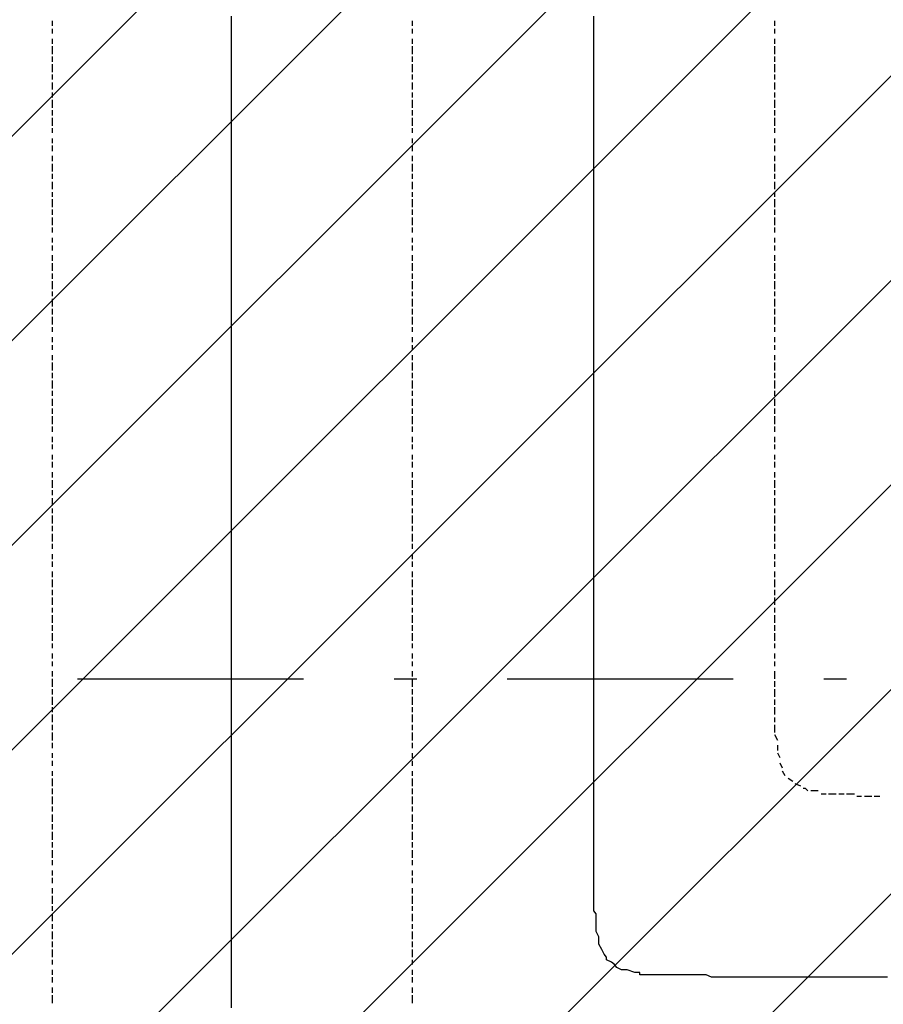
# Model space of a CAD drawing. Extents: x 997 to 109698, y 921 to 94021.
# Tile 32 of 256: x 19592 to 21025, y 7524 to 9158. Entities that reach past the tile are written whole.
import ezdxf

# ---------------------------------------------------------------- set-up
doc = ezdxf.new("R2010")
doc.units = 0
doc.header["$MEASUREMENT"] = 0
doc.layers.add('12', color=7, linetype='CONTINUOUS')
doc.layers.add('28', color=7, linetype='CONTINUOUS')

msp = doc.modelspace()

# ---------------------------------------------------------------- linework, layer by layer
at = {"layer": '12', "color": 5}
for p, q in [((19646.601607, 9147.953237), (19646.601607, 9155.953237)), ((20243.601607, 9147.953237), (20243.601607, 9155.953237)), ((20844.601607, 9147.953237), (20844.601607, 9155.953237)), ((19646.601607, 9134.953237), (19646.601607, 9142.953237)), ((20243.601607, 9134.953237), (20243.601607, 9142.953237)), ((20844.601607, 9134.953237), (20844.601607, 9142.953237)), ((19646.601607, 9117.953237), (19646.601607, 9125.953237)), ((20243.601607, 9117.953237), (20243.601607, 9125.953237)), ((20844.601607, 9117.953237), (20844.601607, 9125.953237)), ((19646.601607, 9100.953237), (19646.601607, 9113.953237)), ((20243.601607, 9100.953237), (20243.601607, 9113.953237)), ((20844.601607, 9100.953237), (20844.601607, 9113.953237)), ((19646.601607, 9087.953237), (19646.601607, 9096.953237)), ((20243.601607, 9087.953237), (20243.601607, 9096.953237)), ((20844.601607, 9087.953237), (20844.601607, 9096.953237)), ((19646.601607, 9070.953237), (19646.601607, 9083.953237)), ((20243.601607, 9070.953237), (20243.601607, 9083.953237)), ((20844.601607, 9070.953237), (20844.601607, 9083.953237)), ((19646.601607, 9058.953237), (19646.601607, 9066.953237)), ((19646.601607, 9041.953237), (19646.601607, 9053.953237)), ((20243.601607, 9058.953237), (20243.601607, 9066.953237)), ((20243.601607, 9041.953237), (20243.601607, 9053.953237)), ((20844.601607, 9058.953237), (20844.601607, 9066.953237)), ((20844.601607, 9041.953237), (20844.601607, 9053.953237)), ((19646.601607, 9028.953237), (19646.601607, 9036.953237)), ((20243.601607, 9028.953237), (20243.601607, 9036.953237)), ((20844.601607, 9028.953237), (20844.601607, 9036.953237)), ((19646.601607, 9011.953237), (19646.601607, 9024.953237)), ((20243.601607, 9011.953237), (20243.601607, 9024.953237)), ((20844.601607, 9011.953237), (20844.601607, 9024.953237)), ((19646.601607, 8998.953237), (19646.601607, 9007.953237)), ((20243.601607, 8998.953237), (20243.601607, 9007.953237)), ((20844.601607, 8998.953237), (20844.601607, 9007.953237)), ((19646.601607, 8981.953237), (19646.601607, 8994.953237)), ((20243.601607, 8981.953237), (20243.601607, 8994.953237)), ((20844.601607, 8981.953237), (20844.601607, 8994.953237)), ((19646.601607, 8969.953237), (19646.601607, 8977.953237)), ((20243.601607, 8969.953237), (20243.601607, 8977.953237)), ((20844.601607, 8969.953237), (20844.601607, 8977.953237)), ((19646.601607, 8952.953237), (19646.601607, 8960.953237)), ((20243.601607, 8952.953237), (20243.601607, 8960.953237)), ((20844.601607, 8952.953237), (20844.601607, 8960.953237)), ((19646.601607, 8939.953237), (19646.601607, 8948.953237)), ((20243.601607, 8939.953237), (20243.601607, 8948.953237)), ((20844.601607, 8939.953237), (20844.601607, 8948.953237)), ((19646.601607, 8922.953237), (19646.601607, 8931.953237)), ((20243.601607, 8922.953237), (20243.601607, 8931.953237)), ((20844.601607, 8922.953237), (20844.601607, 8931.953237)), ((19646.601607, 8905.953237), (19646.601607, 8918.953237)), ((20243.601607, 8905.953237), (20243.601607, 8918.953237)), ((20844.601607, 8905.953237), (20844.601607, 8918.953237)), ((19646.601607, 8893.953237), (19646.601607, 8901.953237)), ((20243.601607, 8893.953237), (20243.601607, 8901.953237)), ((20844.601607, 8893.953237), (20844.601607, 8901.953237)), ((19646.601607, 8876.953237), (19646.601607, 8888.953237)), ((20243.601607, 8876.953237), (20243.601607, 8888.953237)), ((20844.601607, 8876.953237), (20844.601607, 8888.953237)), ((19646.601607, 8863.953237), (19646.601607, 8871.953237)), ((19646.601607, 8846.953237), (19646.601607, 8859.953237)), ((20243.601607, 8863.953237), (20243.601607, 8871.953237)), ((20243.601607, 8846.953237), (20243.601607, 8859.953237)), ((20844.601607, 8863.953237), (20844.601607, 8871.953237)), ((20844.601607, 8846.953237), (20844.601607, 8859.953237)), ((19646.601607, 8833.953237), (19646.601607, 8842.953237)), ((20243.601607, 8833.953237), (20243.601607, 8842.953237)), ((20844.601607, 8833.953237), (20844.601607, 8842.953237)), ((19646.601607, 8816.953237), (19646.601607, 8829.953237)), ((20243.601607, 8816.953237), (20243.601607, 8829.953237)), ((20844.601607, 8816.953237), (20844.601607, 8829.953237)), ((19646.601607, 8804.953237), (19646.601607, 8812.953237)), ((20243.601607, 8804.953237), (20243.601607, 8812.953237)), ((20844.601607, 8804.953237), (20844.601607, 8812.953237)), ((19646.601607, 8787.953237), (19646.601607, 8795.953237)), ((20243.601607, 8787.953237), (20243.601607, 8795.953237)), ((20844.601607, 8787.953237), (20844.601607, 8795.953237)), ((19646.601607, 8774.953237), (19646.601607, 8782.953237)), ((20243.601607, 8774.953237), (20243.601607, 8782.953237)), ((20844.601607, 8774.953237), (20844.601607, 8782.953237)), ((19646.601607, 8757.953237), (19646.601607, 8766.953237)), ((20243.601607, 8757.953237), (20243.601607, 8766.953237)), ((20844.601607, 8757.953237), (20844.601607, 8766.953237)), ((19646.601607, 8740.953237), (19646.601607, 8753.953237)), ((20243.601607, 8740.953237), (20243.601607, 8753.953237)), ((20844.601607, 8740.953237), (20844.601607, 8753.953237)), ((19646.601607, 8727.953237), (19646.601607, 8736.953237)), ((20243.601607, 8727.953237), (20243.601607, 8736.953237)), ((20844.601607, 8727.953237), (20844.601607, 8736.953237)), ((19646.601607, 8710.953237), (19646.601607, 8723.953237)), ((20243.601607, 8710.953237), (20243.601607, 8723.953237)), ((20844.601607, 8710.953237), (20844.601607, 8723.953237)), ((19646.601607, 8698.953237), (19646.601607, 8706.953237)), ((19646.601607, 8681.953237), (19646.601607, 8694.953237)), ((20243.601607, 8698.953237), (20243.601607, 8706.953237)), ((20243.601607, 8681.953237), (20243.601607, 8694.953237)), ((20844.601607, 8698.953237), (20844.601607, 8706.953237)), ((20844.601607, 8681.953237), (20844.601607, 8694.953237)), ((19646.601607, 8668.953237), (19646.601607, 8677.953237)), ((20243.601607, 8668.953237), (20243.601607, 8677.953237)), ((20844.601607, 8668.953237), (20844.601607, 8677.953237)), ((19646.601607, 8651.953237), (19646.601607, 8664.953237)), ((20243.601607, 8651.953237), (20243.601607, 8664.953237)), ((20844.601607, 8651.953237), (20844.601607, 8664.953237)), ((19646.601607, 8639.953237), (19646.601607, 8647.953237)), ((20243.601607, 8639.953237), (20243.601607, 8647.953237)), ((20844.601607, 8639.953237), (20844.601607, 8647.953237)), ((19646.601607, 8622.953237), (19646.601607, 8630.953237)), ((20243.601607, 8622.953237), (20243.601607, 8630.953237)), ((20844.601607, 8622.953237), (20844.601607, 8630.953237)), ((19646.601607, 8609.953237), (19646.601607, 8617.953237)), ((20243.601607, 8609.953237), (20243.601607, 8617.953237)), ((20844.601607, 8609.953237), (20844.601607, 8617.953237)), ((19646.601607, 8592.953237), (19646.601607, 8600.953237)), ((20243.601607, 8592.953237), (20243.601607, 8600.953237)), ((20844.601607, 8592.953237), (20844.601607, 8600.953237)), ((19646.601607, 8575.953237), (19646.601607, 8588.953237)), ((20243.601607, 8575.953237), (20243.601607, 8588.953237)), ((20844.601607, 8575.953237), (20844.601607, 8588.953237)), ((19646.601607, 8562.953237), (19646.601607, 8571.953237)), ((20243.601607, 8562.953237), (20243.601607, 8571.953237)), ((20844.601607, 8562.953237), (20844.601607, 8571.953237)), ((19646.601607, 8545.953237), (19646.601607, 8558.953237)), ((20243.601607, 8545.953237), (20243.601607, 8558.953237)), ((20844.601607, 8545.953237), (20844.601607, 8558.953237)), ((19646.601607, 8533.953237), (19646.601607, 8541.953237)), ((20243.601607, 8533.953237), (20243.601607, 8541.953237)), ((20844.601607, 8533.953237), (20844.601607, 8541.953237)), ((19646.601607, 8516.953237), (19646.601607, 8528.953237)), ((20243.601607, 8516.953237), (20243.601607, 8528.953237)), ((20844.601607, 8516.953237), (20844.601607, 8528.953237)), ((19646.601607, 8503.953237), (19646.601607, 8512.953237)), ((19646.601607, 8486.953237), (19646.601607, 8499.953237)), ((20243.601607, 8503.953237), (20243.601607, 8512.953237)), ((20243.601607, 8486.953237), (20243.601607, 8499.953237)), ((20844.601607, 8503.953237), (20844.601607, 8512.953237)), ((20844.601607, 8486.953237), (20844.601607, 8499.953237)), ((19646.601607, 8473.953237), (19646.601607, 8482.953237)), ((20243.601607, 8473.953237), (20243.601607, 8482.953237)), ((20844.601607, 8473.953237), (20844.601607, 8482.953237)), ((19646.601607, 8456.953237), (19646.601607, 8465.953237)), ((20243.601607, 8456.953237), (20243.601607, 8465.953237)), ((20844.601607, 8456.953237), (20844.601607, 8465.953237)), ((19646.601607, 8444.953237), (19646.601607, 8452.953237)), ((20243.601607, 8444.953237), (20243.601607, 8452.953237)), ((20844.601607, 8444.953237), (20844.601607, 8452.953237)), ((19646.601607, 8427.953237), (19646.601607, 8435.953237)), ((20243.601607, 8427.953237), (20243.601607, 8435.953237)), ((20844.601607, 8427.953237), (20844.601607, 8435.953237)), ((19646.601607, 8414.953237), (19646.601607, 8423.953237)), ((20243.601607, 8414.953237), (20243.601607, 8423.953237)), ((20844.601607, 8414.953237), (20844.601607, 8423.953237)), ((19646.601607, 8397.953237), (19646.601607, 8406.953237)), ((20243.601607, 8397.953237), (20243.601607, 8406.953237)), ((20844.601607, 8397.953237), (20844.601607, 8406.953237)), ((19646.601607, 8380.953237), (19646.601607, 8393.953237)), ((20243.601607, 8380.953237), (20243.601607, 8393.953237)), ((20844.601607, 8380.953237), (20844.601607, 8393.953237)), ((19646.601607, 8368.953237), (19646.601607, 8376.953237)), ((20243.601607, 8368.953237), (20243.601607, 8376.953237)), ((20844.601607, 8368.953237), (20844.601607, 8376.953237)), ((19646.601607, 8351.953237), (19646.601607, 8363.953237)), ((20243.601607, 8351.953237), (20243.601607, 8363.953237)), ((20844.601607, 8351.953237), (20844.601607, 8363.953237)), ((19646.601607, 8338.953237), (19646.601607, 8346.953237)), ((19646.601607, 8321.953237), (19646.601607, 8334.953237)), ((20243.601607, 8338.953237), (20243.601607, 8346.953237)), ((20243.601607, 8321.953237), (20243.601607, 8334.953237)), ((20844.601607, 8338.953237), (20844.601607, 8346.953237)), ((20844.601607, 8321.953237), (20844.601607, 8334.953237)), ((19646.601607, 8308.953237), (19646.601607, 8317.953237)), ((20243.601607, 8308.953237), (20243.601607, 8317.953237)), ((20844.601607, 8308.953237), (20844.601607, 8317.953237)), ((19646.601607, 8291.953237), (19646.601607, 8304.953237)), ((20243.601607, 8291.953237), (20243.601607, 8304.953237)), ((20844.601607, 8291.953237), (20844.601607, 8304.953237)), ((19646.601607, 8279.953237), (19646.601607, 8287.953237)), ((20243.601607, 8279.953237), (20243.601607, 8287.953237)), ((20844.601607, 8279.953237), (20844.601607, 8287.953237)), ((19646.601607, 8262.953237), (19646.601607, 8270.953237)), ((20243.601607, 8262.953237), (20243.601607, 8270.953237)), ((20844.601607, 8262.953237), (20844.601607, 8270.953237)), ((19646.601607, 8249.953237), (19646.601607, 8258.953237)), ((20243.601607, 8249.953237), (20243.601607, 8258.953237)), ((20844.601607, 8249.953237), (20844.601607, 8258.953237)), ((19646.601607, 8232.953237), (19646.601607, 8241.953237)), ((20243.601607, 8232.953237), (20243.601607, 8241.953237)), ((20844.601607, 8232.953237), (20844.601607, 8241.953237)), ((19646.601607, 8215.953237), (19646.601607, 8228.953237)), ((20243.601607, 8215.953237), (20243.601607, 8228.953237)), ((20844.601607, 8215.953237), (20844.601607, 8228.953237)), ((19646.601607, 8202.953237), (19646.601607, 8211.953237)), ((20243.601607, 8202.953237), (20243.601607, 8211.953237)), ((20844.601607, 8202.953237), (20844.601607, 8211.953237)), ((19646.601607, 8186.953237), (19646.601607, 8198.953237)), ((20243.601607, 8186.953237), (20243.601607, 8198.953237)), ((20844.601607, 8186.953237), (20844.601607, 8198.953237)), ((19646.601607, 8173.953237), (19646.601607, 8181.953237)), ((20243.601607, 8173.953237), (20243.601607, 8181.953237)), ((20844.601607, 8173.953237), (20844.601607, 8181.953237)), ((19646.601607, 8156.953237), (19646.601607, 8169.953237)), ((20243.601607, 8156.953237), (20243.601607, 8169.953237)), ((20844.601607, 8156.953237), (20844.601607, 8169.953237)), ((19646.601607, 8143.953237), (19646.601607, 8152.953237)), ((19646.601607, 8126.953237), (19646.601607, 8139.953237)), ((20243.601607, 8143.953237), (20243.601607, 8152.953237)), ((20243.601607, 8126.953237), (20243.601607, 8139.953237)), ((20844.601607, 8143.953237), (20844.601607, 8152.953237)), ((20844.601607, 8126.953237), (20844.601607, 8139.953237)), ((19646.601607, 8114.953237), (19646.601607, 8122.953237)), ((20243.601607, 8114.953237), (20243.601607, 8122.953237)), ((20844.601607, 8114.953237), (20844.601607, 8122.953237)), ((19646.601607, 8097.953237), (19646.601607, 8105.953237)), ((20243.601607, 8097.953237), (20243.601607, 8105.953237)), ((20844.601607, 8097.953237), (20844.601607, 8105.953237)), ((19646.601607, 8084.953237), (19646.601607, 8092.953237)), ((20243.601607, 8084.953237), (20243.601607, 8092.953237)), ((20844.601607, 8084.953237), (20844.601607, 8092.953237)), ((19646.601607, 8067.953237), (19646.601607, 8076.953237)), ((20243.601607, 8067.953237), (20243.601607, 8076.953237)), ((20844.601607, 8071.953237), (20844.601607, 8076.953237)), ((19646.601607, 8050.953237), (19646.601607, 8063.953237)), ((20243.601607, 8050.953237), (20243.601607, 8063.953237)), ((20844.601607, 8063.953237), (20844.601607, 8071.953237)), ((20844.601607, 8050.953237), (20844.601607, 8059.953237)), ((19646.601607, 8037.953237), (19646.601607, 8046.953237)), ((20243.601607, 8037.953237), (20243.601607, 8046.953237)), ((20844.601607, 8033.953237), (20844.601607, 8046.953237)), ((19646.601607, 8020.953237), (19646.601607, 8033.953237)), ((20243.601607, 8020.953237), (20243.601607, 8033.953237)), ((20844.601607, 8020.953237), (20844.601607, 8029.953237)), ((19646.601607, 8008.953237), (19646.601607, 8016.953237)), ((20243.601607, 8008.953237), (20243.601607, 8016.953237)), ((20844.601607, 8004.953237), (20844.601607, 8016.953237)), ((19646.601607, 7991.953237), (19646.601607, 8004.953237)), ((20243.601607, 7991.953237), (20243.601607, 8004.953237)), ((20844.601607, 7991.953237), (20844.601607, 7999.953237)), ((19646.601607, 7978.953237), (19646.601607, 7987.953237)), ((19646.601607, 7961.953237), (19646.601607, 7974.953237)), ((20243.601607, 7978.953237), (20243.601607, 7987.953237)), ((20243.601607, 7961.953237), (20243.601607, 7974.953237)), ((20844.601607, 7974.953237), (20844.601607, 7987.953237)), ((19646.601607, 7948.953237), (19646.601607, 7957.953237)), ((20243.601607, 7948.953237), (20243.601607, 7957.953237)), ((20849.601607, 7961.953237), (20844.601607, 7970.953237)), ((20849.601607, 7944.953237), (20849.601607, 7953.953237)), ((19646.601607, 7932.953237), (19646.601607, 7940.953237)), ((19646.601607, 7919.953237), (19646.601607, 7927.953237)), ((20243.601607, 7932.953237), (20243.601607, 7940.953237)), ((20243.601607, 7919.953237), (20243.601607, 7927.953237)), ((20853.601607, 7932.953237), (20849.601607, 7940.953237)), ((19646.601607, 7902.953237), (19646.601607, 7910.953237)), ((20243.601607, 7902.953237), (20243.601607, 7910.953237)), ((20857.601607, 7915.953237), (20853.601607, 7923.953237)), ((20861.601607, 7902.953237), (20857.601607, 7910.953237)), ((19646.601607, 7885.953237), (19646.601607, 7898.953237)), ((20243.601607, 7885.953237), (20243.601607, 7898.953237)), ((20874.601607, 7893.953237), (20866.601607, 7898.953237)), ((19646.601607, 7872.953237), (19646.601607, 7881.953237)), ((20243.601607, 7872.953237), (20243.601607, 7881.953237)), ((20887.601607, 7885.953237), (20878.601607, 7889.953237)), ((20916.601607, 7877.953237), (20904.601607, 7877.953237)), ((19646.601607, 7855.953237), (19646.601607, 7868.953237)), ((20243.601607, 7855.953237), (20243.601607, 7868.953237)), ((20929.601607, 7872.953237), (20921.601607, 7872.953237)), ((20946.601607, 7872.953237), (20933.601607, 7872.953237)), ((20959.601607, 7872.953237), (20950.601607, 7872.953237)), ((20976.601607, 7872.953237), (20963.601607, 7872.953237)), ((20988.601607, 7868.953237), (20980.601607, 7868.953237)), ((21005.601607, 7868.953237), (20993.601607, 7868.953237)), ((21018.601607, 7868.953237), (21009.601607, 7868.953237)), ((19646.601607, 7843.953237), (19646.601607, 7851.953237)), ((20243.601607, 7843.953237), (20243.601607, 7851.953237)), ((19646.601607, 7826.953237), (19646.601607, 7838.953237)), ((20243.601607, 7826.953237), (20243.601607, 7838.953237)), ((19646.601607, 7813.953237), (19646.601607, 7822.953237)), ((20243.601607, 7813.953237), (20243.601607, 7822.953237)), ((19646.601607, 7796.953237), (19646.601607, 7809.953237)), ((20243.601607, 7796.953237), (20243.601607, 7809.953237)), ((19646.601607, 7783.953237), (19646.601607, 7792.953237)), ((19646.601607, 7766.953237), (19646.601607, 7779.953237)), ((20243.601607, 7783.953237), (20243.601607, 7792.953237)), ((20243.601607, 7766.953237), (20243.601607, 7779.953237)), ((19646.601607, 7754.953237), (19646.601607, 7762.953237)), ((20243.601607, 7754.953237), (20243.601607, 7762.953237)), ((19646.601607, 7737.953237), (19646.601607, 7745.953237)), ((20243.601607, 7737.953237), (20243.601607, 7745.953237)), ((19646.601607, 7724.953237), (19646.601607, 7733.953237)), ((20243.601607, 7724.953237), (20243.601607, 7733.953237)), ((19646.601607, 7707.953237), (19646.601607, 7716.953237)), ((20243.601607, 7707.953237), (20243.601607, 7716.953237)), ((19646.601607, 7690.953237), (19646.601607, 7703.953237)), ((20243.601607, 7690.953237), (20243.601607, 7703.953237)), ((19646.601607, 7678.953237), (19646.601607, 7686.953237)), ((20243.601607, 7678.953237), (20243.601607, 7686.953237)), ((19646.601607, 7661.953237), (19646.601607, 7673.953237)), ((20243.601607, 7661.953237), (20243.601607, 7673.953237)), ((19646.601607, 7648.953237), (19646.601607, 7656.953237)), ((20243.601607, 7648.953237), (20243.601607, 7656.953237)), ((19646.601607, 7631.953237), (19646.601607, 7644.953237)), ((20243.601607, 7631.953237), (20243.601607, 7644.953237)), ((19646.601607, 7618.953237), (19646.601607, 7627.953237)), ((19646.601607, 7601.953237), (19646.601607, 7614.953237)), ((20243.601607, 7618.953237), (20243.601607, 7627.953237)), ((20243.601607, 7601.953237), (20243.601607, 7614.953237)), ((19646.601607, 7589.953237), (19646.601607, 7597.953237)), ((20243.601607, 7589.953237), (20243.601607, 7597.953237)), ((19646.601607, 7572.953237), (19646.601607, 7580.953237)), ((19646.601607, 7559.953237), (19646.601607, 7568.953237)), ((20243.601607, 7572.953237), (20243.601607, 7580.953237)), ((20243.601607, 7559.953237), (20243.601607, 7568.953237)), ((19646.601607, 7542.953237), (19646.601607, 7551.953237)), ((20243.601607, 7542.953237), (20243.601607, 7551.953237)), ((19646.601607, 7525.953237), (19646.601607, 7538.953237)), ((20243.601607, 7525.953237), (20243.601607, 7538.953237))]:
    msp.add_line(p, q, dxfattribs=at)
at = {"layer": '12', "color": 1}
for p, q in [((19943.601607, 9155.953237), (19943.601607, 9163.953237)), ((19943.601607, 9147.953237), (19943.601607, 9155.953237)), ((20544.601607, 9155.953237), (20544.601607, 9163.953237)), ((20544.601607, 9147.953237), (20544.601607, 9155.953237)), ((19943.601607, 9134.953237), (19943.601607, 9147.953237)), ((19943.601607, 9125.953237), (19943.601607, 9134.953237)), ((20544.601607, 9134.953237), (20544.601607, 9147.953237)), ((20544.601607, 9125.953237), (20544.601607, 9134.953237)), ((19943.601607, 9113.953237), (19943.601607, 9125.953237)), ((20544.601607, 9113.953237), (20544.601607, 9125.953237)), ((19943.601607, 9104.953237), (19943.601607, 9113.953237)), ((19943.601607, 9096.953237), (19943.601607, 9104.953237)), ((20544.601607, 9104.953237), (20544.601607, 9113.953237)), ((20544.601607, 9096.953237), (20544.601607, 9104.953237)), ((19943.601607, 9083.953237), (19943.601607, 9096.953237)), ((20544.601607, 9083.953237), (20544.601607, 9096.953237)), ((19943.601607, 9075.953237), (19943.601607, 9083.953237)), ((19943.601607, 9066.953237), (19943.601607, 9075.953237)), ((20544.601607, 9075.953237), (20544.601607, 9083.953237)), ((20544.601607, 9066.953237), (20544.601607, 9075.953237)), ((19943.601607, 9053.953237), (19943.601607, 9066.953237)), ((19943.601607, 9045.953237), (19943.601607, 9053.953237)), ((20544.601607, 9053.953237), (20544.601607, 9066.953237)), ((20544.601607, 9045.953237), (20544.601607, 9053.953237)), ((19943.601607, 9036.953237), (19943.601607, 9045.953237)), ((19943.601607, 9024.953237), (19943.601607, 9036.953237)), ((20544.601607, 9036.953237), (20544.601607, 9045.953237)), ((20544.601607, 9024.953237), (20544.601607, 9036.953237)), ((19943.601607, 9015.953237), (19943.601607, 9024.953237)), ((20544.601607, 9015.953237), (20544.601607, 9024.953237)), ((19943.601607, 9003.953237), (19943.601607, 9015.953237)), ((19943.601607, 8994.953237), (19943.601607, 9003.953237)), ((20544.601607, 9003.953237), (20544.601607, 9015.953237)), ((20544.601607, 8994.953237), (20544.601607, 9003.953237)), ((19943.601607, 8986.953237), (19943.601607, 8994.953237)), ((20544.601607, 8986.953237), (20544.601607, 8994.953237)), ((19943.601607, 8973.953237), (19943.601607, 8986.953237)), ((19943.601607, 8964.953237), (19943.601607, 8973.953237)), ((20544.601607, 8973.953237), (20544.601607, 8986.953237)), ((20544.601607, 8964.953237), (20544.601607, 8973.953237)), ((19943.601607, 8956.953237), (19943.601607, 8964.953237)), ((19943.601607, 8943.953237), (19943.601607, 8956.953237)), ((20544.601607, 8956.953237), (20544.601607, 8964.953237)), ((20544.601607, 8943.953237), (20544.601607, 8956.953237)), ((19943.601607, 8935.953237), (19943.601607, 8943.953237)), ((20544.601607, 8935.953237), (20544.601607, 8943.953237)), ((19943.601607, 8926.953237), (19943.601607, 8935.953237)), ((19943.601607, 8914.953237), (19943.601607, 8926.953237)), ((20544.601607, 8926.953237), (20544.601607, 8935.953237)), ((20544.601607, 8914.953237), (20544.601607, 8926.953237)), ((19943.601607, 8905.953237), (19943.601607, 8914.953237)), ((19943.601607, 8893.953237), (19943.601607, 8905.953237)), ((20544.601607, 8905.953237), (20544.601607, 8914.953237)), ((20544.601607, 8893.953237), (20544.601607, 8905.953237)), ((19943.601607, 8884.953237), (19943.601607, 8893.953237)), ((20544.601607, 8884.953237), (20544.601607, 8893.953237)), ((19943.601607, 8876.953237), (19943.601607, 8884.953237)), ((19943.601607, 8863.953237), (19943.601607, 8876.953237)), ((20544.601607, 8876.953237), (20544.601607, 8884.953237)), ((20544.601607, 8863.953237), (20544.601607, 8876.953237)), ((19943.601607, 8854.953237), (19943.601607, 8863.953237)), ((20544.601607, 8854.953237), (20544.601607, 8863.953237)), ((19943.601607, 8846.953237), (19943.601607, 8854.953237)), ((19943.601607, 8833.953237), (19943.601607, 8846.953237)), ((20544.601607, 8846.953237), (20544.601607, 8854.953237)), ((20544.601607, 8833.953237), (20544.601607, 8846.953237)), ((19943.601607, 8825.953237), (19943.601607, 8833.953237)), ((19943.601607, 8816.953237), (19943.601607, 8825.953237)), ((20544.601607, 8825.953237), (20544.601607, 8833.953237)), ((20544.601607, 8816.953237), (20544.601607, 8825.953237)), ((19943.601607, 8804.953237), (19943.601607, 8816.953237)), ((20544.601607, 8804.953237), (20544.601607, 8816.953237)), ((19943.601607, 8795.953237), (19943.601607, 8804.953237)), ((19943.601607, 8782.953237), (19943.601607, 8795.953237)), ((20544.601607, 8795.953237), (20544.601607, 8804.953237)), ((20544.601607, 8782.953237), (20544.601607, 8795.953237)), ((19943.601607, 8774.953237), (19943.601607, 8782.953237)), ((19943.601607, 8766.953237), (19943.601607, 8774.953237)), ((20544.601607, 8774.953237), (20544.601607, 8782.953237)), ((20544.601607, 8766.953237), (20544.601607, 8774.953237)), ((19943.601607, 8753.953237), (19943.601607, 8766.953237)), ((20544.601607, 8753.953237), (20544.601607, 8766.953237)), ((19943.601607, 8744.953237), (19943.601607, 8753.953237)), ((19943.601607, 8736.953237), (19943.601607, 8744.953237)), ((20544.601607, 8744.953237), (20544.601607, 8753.953237)), ((20544.601607, 8736.953237), (20544.601607, 8744.953237)), ((19943.601607, 8723.953237), (19943.601607, 8736.953237)), ((20544.601607, 8723.953237), (20544.601607, 8736.953237)), ((19943.601607, 8715.953237), (19943.601607, 8723.953237)), ((19943.601607, 8706.953237), (19943.601607, 8715.953237)), ((20544.601607, 8715.953237), (20544.601607, 8723.953237)), ((20544.601607, 8706.953237), (20544.601607, 8715.953237)), ((19943.601607, 8694.953237), (19943.601607, 8706.953237)), ((19943.601607, 8685.953237), (19943.601607, 8694.953237)), ((20544.601607, 8694.953237), (20544.601607, 8706.953237)), ((20544.601607, 8685.953237), (20544.601607, 8694.953237)), ((19943.601607, 8677.953237), (19943.601607, 8685.953237)), ((19943.601607, 8664.953237), (19943.601607, 8677.953237)), ((20544.601607, 8677.953237), (20544.601607, 8685.953237)), ((20544.601607, 8664.953237), (20544.601607, 8677.953237)), ((19943.601607, 8655.953237), (19943.601607, 8664.953237)), ((20544.601607, 8655.953237), (20544.601607, 8664.953237)), ((19943.601607, 8643.953237), (19943.601607, 8655.953237)), ((19943.601607, 8634.953237), (19943.601607, 8643.953237)), ((20544.601607, 8643.953237), (20544.601607, 8655.953237)), ((20544.601607, 8634.953237), (20544.601607, 8643.953237)), ((19943.601607, 8626.953237), (19943.601607, 8634.953237)), ((20544.601607, 8626.953237), (20544.601607, 8634.953237)), ((19943.601607, 8613.953237), (19943.601607, 8626.953237)), ((19943.601607, 8605.953237), (19943.601607, 8613.953237)), ((20544.601607, 8613.953237), (20544.601607, 8626.953237)), ((20544.601607, 8605.953237), (20544.601607, 8613.953237)), ((19943.601607, 8596.953237), (19943.601607, 8605.953237)), ((19943.601607, 8583.953237), (19943.601607, 8596.953237)), ((20544.601607, 8596.953237), (20544.601607, 8605.953237)), ((20544.601607, 8583.953237), (20544.601607, 8596.953237)), ((19943.601607, 8575.953237), (19943.601607, 8583.953237)), ((20544.601607, 8575.953237), (20544.601607, 8583.953237)), ((19943.601607, 8567.953237), (19943.601607, 8575.953237)), ((19943.601607, 8554.953237), (19943.601607, 8567.953237)), ((20544.601607, 8567.953237), (20544.601607, 8575.953237)), ((20544.601607, 8554.953237), (20544.601607, 8567.953237)), ((19943.601607, 8545.953237), (19943.601607, 8554.953237)), ((19943.601607, 8533.953237), (19943.601607, 8545.953237)), ((20544.601607, 8545.953237), (20544.601607, 8554.953237)), ((20544.601607, 8533.953237), (20544.601607, 8545.953237)), ((19943.601607, 8524.953237), (19943.601607, 8533.953237)), ((20544.601607, 8524.953237), (20544.601607, 8533.953237)), ((19943.601607, 8516.953237), (19943.601607, 8524.953237)), ((19943.601607, 8503.953237), (19943.601607, 8516.953237)), ((20544.601607, 8516.953237), (20544.601607, 8524.953237)), ((20544.601607, 8503.953237), (20544.601607, 8516.953237)), ((19943.601607, 8495.953237), (19943.601607, 8503.953237)), ((20544.601607, 8495.953237), (20544.601607, 8503.953237)), ((19943.601607, 8486.953237), (19943.601607, 8495.953237)), ((19943.601607, 8473.953237), (19943.601607, 8486.953237)), ((20544.601607, 8486.953237), (20544.601607, 8495.953237)), ((20544.601607, 8473.953237), (20544.601607, 8486.953237)), ((19943.601607, 8465.953237), (19943.601607, 8473.953237)), ((19943.601607, 8456.953237), (19943.601607, 8465.953237)), ((20544.601607, 8465.953237), (20544.601607, 8473.953237)), ((20544.601607, 8456.953237), (20544.601607, 8465.953237)), ((19943.601607, 8444.953237), (19943.601607, 8456.953237)), ((20544.601607, 8444.953237), (20544.601607, 8456.953237)), ((19943.601607, 8435.953237), (19943.601607, 8444.953237)), ((19943.601607, 8423.953237), (19943.601607, 8435.953237)), ((20544.601607, 8435.953237), (20544.601607, 8444.953237)), ((20544.601607, 8423.953237), (20544.601607, 8435.953237)), ((19943.601607, 8414.953237), (19943.601607, 8423.953237)), ((20544.601607, 8414.953237), (20544.601607, 8423.953237)), ((19943.601607, 8406.953237), (19943.601607, 8414.953237)), ((19943.601607, 8393.953237), (19943.601607, 8406.953237)), ((20544.601607, 8406.953237), (20544.601607, 8414.953237)), ((20544.601607, 8393.953237), (20544.601607, 8406.953237)), ((19943.601607, 8385.953237), (19943.601607, 8393.953237)), ((19943.601607, 8376.953237), (19943.601607, 8385.953237)), ((20544.601607, 8385.953237), (20544.601607, 8393.953237)), ((20544.601607, 8376.953237), (20544.601607, 8385.953237)), ((19943.601607, 8363.953237), (19943.601607, 8376.953237)), ((20544.601607, 8363.953237), (20544.601607, 8376.953237)), ((19943.601607, 8355.953237), (19943.601607, 8363.953237)), ((19943.601607, 8346.953237), (19943.601607, 8355.953237)), ((20544.601607, 8355.953237), (20544.601607, 8363.953237)), ((20544.601607, 8346.953237), (20544.601607, 8355.953237)), ((19943.601607, 8334.953237), (19943.601607, 8346.953237)), ((19943.601607, 8325.953237), (19943.601607, 8334.953237)), ((20544.601607, 8334.953237), (20544.601607, 8346.953237)), ((20544.601607, 8325.953237), (20544.601607, 8334.953237)), ((19943.601607, 8313.953237), (19943.601607, 8325.953237)), ((20544.601607, 8313.953237), (20544.601607, 8325.953237)), ((19943.601607, 8304.953237), (19943.601607, 8313.953237)), ((19943.601607, 8296.953237), (19943.601607, 8304.953237)), ((20544.601607, 8304.953237), (20544.601607, 8313.953237)), ((20544.601607, 8296.953237), (20544.601607, 8304.953237)), ((19943.601607, 8283.953237), (19943.601607, 8296.953237)), ((20544.601607, 8283.953237), (20544.601607, 8296.953237)), ((19943.601607, 8274.953237), (19943.601607, 8283.953237)), ((19943.601607, 8266.953237), (19943.601607, 8274.953237)), ((20544.601607, 8274.953237), (20544.601607, 8283.953237)), ((20544.601607, 8266.953237), (20544.601607, 8274.953237)), ((19943.601607, 8253.953237), (19943.601607, 8266.953237)), ((19943.601607, 8245.953237), (19943.601607, 8253.953237)), ((20544.601607, 8253.953237), (20544.601607, 8266.953237)), ((20544.601607, 8245.953237), (20544.601607, 8253.953237)), ((19943.601607, 8236.953237), (19943.601607, 8245.953237)), ((19943.601607, 8224.953237), (19943.601607, 8236.953237)), ((20544.601607, 8236.953237), (20544.601607, 8245.953237)), ((20544.601607, 8224.953237), (20544.601607, 8236.953237)), ((19943.601607, 8215.953237), (19943.601607, 8224.953237)), ((20544.601607, 8215.953237), (20544.601607, 8224.953237)), ((19943.601607, 8202.953237), (19943.601607, 8215.953237)), ((19943.601607, 8194.953237), (19943.601607, 8202.953237)), ((20544.601607, 8202.953237), (20544.601607, 8215.953237)), ((20544.601607, 8194.953237), (20544.601607, 8202.953237)), ((19943.601607, 8186.953237), (19943.601607, 8194.953237)), ((19943.601607, 8173.953237), (19943.601607, 8186.953237)), ((20544.601607, 8186.953237), (20544.601607, 8194.953237)), ((20544.601607, 8173.953237), (20544.601607, 8186.953237)), ((19943.601607, 8164.953237), (19943.601607, 8173.953237)), ((20544.601607, 8164.953237), (20544.601607, 8173.953237)), ((19943.601607, 8156.953237), (19943.601607, 8164.953237)), ((19943.601607, 8143.953237), (19943.601607, 8156.953237)), ((20544.601607, 8156.953237), (20544.601607, 8164.953237)), ((20544.601607, 8143.953237), (20544.601607, 8156.953237)), ((19943.601607, 8135.953237), (19943.601607, 8143.953237)), ((20544.601607, 8135.953237), (20544.601607, 8143.953237)), ((19943.601607, 8126.953237), (19943.601607, 8135.953237)), ((19943.601607, 8114.953237), (19943.601607, 8126.953237)), ((20544.601607, 8126.953237), (20544.601607, 8135.953237)), ((20544.601607, 8114.953237), (20544.601607, 8126.953237)), ((19943.601607, 8105.953237), (19943.601607, 8114.953237)), ((19943.601607, 8097.953237), (19943.601607, 8105.953237)), ((20544.601607, 8105.953237), (20544.601607, 8114.953237)), ((20544.601607, 8097.953237), (20544.601607, 8105.953237)), ((19943.601607, 8084.953237), (19943.601607, 8097.953237)), ((20544.601607, 8084.953237), (20544.601607, 8097.953237)), ((19943.601607, 8076.953237), (19943.601607, 8084.953237)), ((19943.601607, 8063.953237), (19943.601607, 8076.953237)), ((20544.601607, 8076.953237), (20544.601607, 8084.953237)), ((20544.601607, 8063.953237), (20544.601607, 8076.953237)), ((19943.601607, 8054.953237), (19943.601607, 8063.953237)), ((20544.601607, 8054.953237), (20544.601607, 8063.953237)), ((19943.601607, 8046.953237), (19943.601607, 8054.953237)), ((19943.601607, 8033.953237), (19943.601607, 8046.953237)), ((20544.601607, 8046.953237), (20544.601607, 8054.953237)), ((20544.601607, 8033.953237), (20544.601607, 8046.953237)), ((19943.601607, 8025.953237), (19943.601607, 8033.953237)), ((19943.601607, 8016.953237), (19943.601607, 8025.953237)), ((20544.601607, 8025.953237), (20544.601607, 8033.953237)), ((20544.601607, 8016.953237), (20544.601607, 8025.953237)), ((19943.601607, 8004.953237), (19943.601607, 8016.953237)), ((20544.601607, 8004.953237), (20544.601607, 8016.953237)), ((19943.601607, 7995.953237), (19943.601607, 8004.953237)), ((19943.601607, 7987.953237), (19943.601607, 7995.953237)), ((20544.601607, 7995.953237), (20544.601607, 8004.953237)), ((20544.601607, 7987.953237), (20544.601607, 7995.953237)), ((19943.601607, 7974.953237), (19943.601607, 7987.953237)), ((19943.601607, 7965.953237), (19943.601607, 7974.953237)), ((20544.601607, 7974.953237), (20544.601607, 7987.953237)), ((20544.601607, 7965.953237), (20544.601607, 7974.953237)), ((19943.601607, 7953.953237), (19943.601607, 7965.953237)), ((20544.601607, 7953.953237), (20544.601607, 7965.953237)), ((19943.601607, 7944.953237), (19943.601607, 7953.953237)), ((19943.601607, 7936.953237), (19943.601607, 7944.953237)), ((20544.601607, 7944.953237), (20544.601607, 7953.953237)), ((20544.601607, 7936.953237), (20544.601607, 7944.953237)), ((19943.601607, 7923.953237), (19943.601607, 7936.953237)), ((20544.601607, 7923.953237), (20544.601607, 7936.953237)), ((19943.601607, 7915.953237), (19943.601607, 7923.953237)), ((19943.601607, 7906.953237), (19943.601607, 7915.953237)), ((20544.601607, 7915.953237), (20544.601607, 7923.953237)), ((20544.601607, 7906.953237), (20544.601607, 7915.953237)), ((19943.601607, 7893.953237), (19943.601607, 7906.953237)), ((19943.601607, 7885.953237), (19943.601607, 7893.953237)), ((20544.601607, 7893.953237), (20544.601607, 7906.953237)), ((20544.601607, 7885.953237), (20544.601607, 7893.953237)), ((19943.601607, 7877.953237), (19943.601607, 7885.953237)), ((19943.601607, 7864.953237), (19943.601607, 7877.953237)), ((20544.601607, 7877.953237), (20544.601607, 7885.953237)), ((20544.601607, 7864.953237), (20544.601607, 7877.953237)), ((19943.601607, 7855.953237), (19943.601607, 7864.953237)), ((20544.601607, 7855.953237), (20544.601607, 7864.953237)), ((19943.601607, 7843.953237), (19943.601607, 7855.953237)), ((19943.601607, 7834.953237), (19943.601607, 7843.953237)), ((20544.601607, 7843.953237), (20544.601607, 7855.953237)), ((20544.601607, 7834.953237), (20544.601607, 7843.953237)), ((19943.601607, 7826.953237), (19943.601607, 7834.953237)), ((19943.601607, 7813.953237), (19943.601607, 7826.953237)), ((20544.601607, 7826.953237), (20544.601607, 7834.953237)), ((20544.601607, 7813.953237), (20544.601607, 7826.953237)), ((19943.601607, 7805.953237), (19943.601607, 7813.953237)), ((20544.601607, 7805.953237), (20544.601607, 7813.953237)), ((19943.601607, 7796.953237), (19943.601607, 7805.953237)), ((19943.601607, 7783.953237), (19943.601607, 7796.953237)), ((20544.601607, 7796.953237), (20544.601607, 7805.953237)), ((20544.601607, 7783.953237), (20544.601607, 7796.953237)), ((19943.601607, 7775.953237), (19943.601607, 7783.953237)), ((20544.601607, 7775.953237), (20544.601607, 7783.953237)), ((19943.601607, 7766.953237), (19943.601607, 7775.953237)), ((19943.601607, 7754.953237), (19943.601607, 7766.953237)), ((20544.601607, 7771.953237), (20544.601607, 7775.953237)), ((20544.601607, 7766.953237), (20544.601607, 7771.953237)), ((20544.601607, 7754.953237), (20544.601607, 7766.953237)), ((19943.601607, 7745.953237), (19943.601607, 7754.953237)), ((19943.601607, 7733.953237), (19943.601607, 7745.953237)), ((20544.601607, 7745.953237), (20544.601607, 7754.953237)), ((20544.601607, 7733.953237), (20544.601607, 7745.953237)), ((19943.601607, 7724.953237), (19943.601607, 7733.953237)), ((20544.601607, 7724.953237), (20544.601607, 7733.953237)), ((19943.601607, 7716.953237), (19943.601607, 7724.953237)), ((19943.601607, 7703.953237), (19943.601607, 7716.953237)), ((20544.601607, 7716.953237), (20544.601607, 7724.953237)), ((20544.601607, 7703.953237), (20544.601607, 7716.953237)), ((19943.601607, 7694.953237), (19943.601607, 7703.953237)), ((20544.601607, 7694.953237), (20544.601607, 7703.953237)), ((19943.601607, 7686.953237), (19943.601607, 7694.953237)), ((19943.601607, 7673.953237), (19943.601607, 7686.953237)), ((20544.601607, 7686.953237), (20544.601607, 7694.953237)), ((19943.601607, 7665.953237), (19943.601607, 7673.953237)), ((19943.601607, 7656.953237), (19943.601607, 7665.953237)), ((20548.601607, 7665.953237), (20548.601607, 7673.953237)), ((20548.601607, 7656.953237), (20548.601607, 7665.953237)), ((19943.601607, 7644.953237), (19943.601607, 7656.953237)), ((20548.601607, 7644.953237), (20548.601607, 7656.953237)), ((19943.601607, 7635.953237), (19943.601607, 7644.953237)), ((19943.601607, 7623.953237), (19943.601607, 7635.953237)), ((20552.601607, 7635.953237), (20548.601607, 7644.953237)), ((20552.601607, 7627.953237), (20552.601607, 7635.953237)), ((19943.601607, 7614.953237), (19943.601607, 7623.953237)), ((19943.601607, 7606.953237), (19943.601607, 7614.953237)), ((20561.601607, 7606.953237), (20557.601607, 7614.953237)), ((19943.601607, 7593.953237), (19943.601607, 7606.953237)), ((19943.601607, 7584.953237), (19943.601607, 7593.953237)), ((19943.601607, 7576.953237), (19943.601607, 7584.953237)), ((20573.601607, 7593.953237), (20565.601607, 7597.953237)), ((20590.601607, 7580.953237), (20582.601607, 7584.953237)), ((19943.601607, 7563.953237), (19943.601607, 7576.953237)), ((20599.601607, 7580.953237), (20590.601607, 7580.953237)), ((20612.601607, 7576.953237), (20599.601607, 7580.953237)), ((20620.601607, 7576.953237), (20612.601607, 7576.953237)), ((20641.601607, 7572.953237), (20629.601607, 7572.953237)), ((20650.601607, 7572.953237), (20641.601607, 7572.953237)), ((20658.601607, 7572.953237), (20650.601607, 7572.953237)), ((20671.601607, 7572.953237), (20658.601607, 7572.953237)), ((20679.601607, 7572.953237), (20671.601607, 7572.953237)), ((20688.601607, 7572.953237), (20679.601607, 7572.953237)), ((20700.601607, 7572.953237), (20688.601607, 7572.953237)), ((20709.601607, 7572.953237), (20700.601607, 7572.953237)), ((20717.601607, 7572.953237), (20709.601607, 7572.953237)), ((20730.601607, 7572.953237), (20717.601607, 7572.953237)), ((20739.601607, 7568.953237), (20730.601607, 7572.953237)), ((20743.601607, 7568.953237), (20739.601607, 7568.953237)), ((20751.601607, 7568.953237), (20743.601607, 7568.953237)), ((20760.601607, 7568.953237), (20751.601607, 7568.953237)), ((20772.601607, 7568.953237), (20760.601607, 7568.953237)), ((20781.601607, 7568.953237), (20772.601607, 7568.953237)), ((20789.601607, 7568.953237), (20781.601607, 7568.953237)), ((20802.601607, 7568.953237), (20789.601607, 7568.953237)), ((20811.601607, 7568.953237), (20802.601607, 7568.953237)), ((20823.601607, 7568.953237), (20811.601607, 7568.953237)), ((20832.601607, 7568.953237), (20823.601607, 7568.953237)), ((20840.601607, 7568.953237), (20832.601607, 7568.953237)), ((20853.601607, 7568.953237), (20840.601607, 7568.953237)), ((20861.601607, 7568.953237), (20853.601607, 7568.953237)), ((20870.601607, 7568.953237), (20861.601607, 7568.953237)), ((20882.601607, 7568.953237), (20870.601607, 7568.953237)), ((20891.601607, 7568.953237), (20882.601607, 7568.953237)), ((20899.601607, 7568.953237), (20891.601607, 7568.953237)), ((20912.601607, 7568.953237), (20899.601607, 7568.953237)), ((20921.601607, 7568.953237), (20912.601607, 7568.953237)), ((20933.601607, 7568.953237), (20921.601607, 7568.953237)), ((20942.601607, 7568.953237), (20933.601607, 7568.953237)), ((20950.601607, 7568.953237), (20942.601607, 7568.953237)), ((20963.601607, 7568.953237), (20950.601607, 7568.953237)), ((20971.601607, 7568.953237), (20963.601607, 7568.953237)), ((20980.601607, 7568.953237), (20971.601607, 7568.953237)), ((20993.601607, 7568.953237), (20980.601607, 7568.953237)), ((21001.601607, 7568.953237), (20993.601607, 7568.953237)), ((21009.601607, 7568.953237), (21001.601607, 7568.953237)), ((21022.601607, 7568.953237), (21009.601607, 7568.953237)), ((21031.601607, 7568.953237), (21022.601607, 7568.953237)), ((19943.601607, 7555.953237), (19943.601607, 7563.953237)), ((19943.601607, 7546.953237), (19943.601607, 7555.953237)), ((19943.601607, 7534.953237), (19943.601607, 7546.953237)), ((19943.601607, 7525.953237), (19943.601607, 7534.953237)), ((19943.601607, 7517.953237), (19943.601607, 7525.953237))]:
    msp.add_line(p, q, dxfattribs=at)
at = {"layer": '12', "color": 5}
msp.add_lwpolyline([(20899.601607, 7877.953237), (20895.601607, 7881.953237), (20891.601607, 7881.953237)], dxfattribs=at)
at = {"layer": '12', "color": 1}
for points in [[(20548.601607, 7673.953237), (20544.601607, 7678.953237), (20544.601607, 7686.953237)], [(20557.601607, 7614.953237), (20552.601607, 7623.953237), (20552.601607, 7627.953237)], [(20565.601607, 7597.953237), (20565.601607, 7601.953237), (20561.601607, 7606.953237)], [(20582.601607, 7584.953237), (20578.601607, 7589.953237), (20573.601607, 7593.953237)], [(20629.601607, 7572.953237), (20620.601607, 7572.953237), (20620.601607, 7576.953237)]]:
    msp.add_lwpolyline(points, dxfattribs=at)
at = {"layer": '28', "color": 2}
for p, q in [((16797.746869, 5503.972964), (29497.636205, 18203.8623)), ((16797.746869, 5164.561709), (29497.636205, 17864.451046)), ((16797.746869, 4825.150454), (29497.636205, 17525.039791)), ((16797.746869, 4485.739199), (29497.636205, 17185.628536)), ((16797.746869, 4146.327944), (29497.636205, 16846.217281)), ((16811.783417, 3820.953237), (29497.636205, 16506.806026)), ((17151.194672, 3820.953237), (29497.636205, 16167.394771)), ((16797.746869, 6182.795474), (21735.825106, 11120.873711)), ((16797.746869, 5843.384219), (22075.236361, 11120.873711))]:
    msp.add_line(p, q, dxfattribs=at)
at = {"layer": '28', "color": 4}
for p, q in [((19688.351607, 8063.953237), (20063.351607, 8063.953237)), ((20400.851607, 8063.953237), (20775.851607, 8063.953237))]:
    msp.add_line(p, q, dxfattribs=at)
at = {"layer": '28', "color": 4, "linetype": 'Continuous'}
for p, q in [((20213.351607, 8063.953237), (20250.851607, 8063.953237)), ((20925.851607, 8063.953237), (20963.351607, 8063.953237))]:
    msp.add_line(p, q, dxfattribs=at)

doc.saveas('drawing.dxf')
